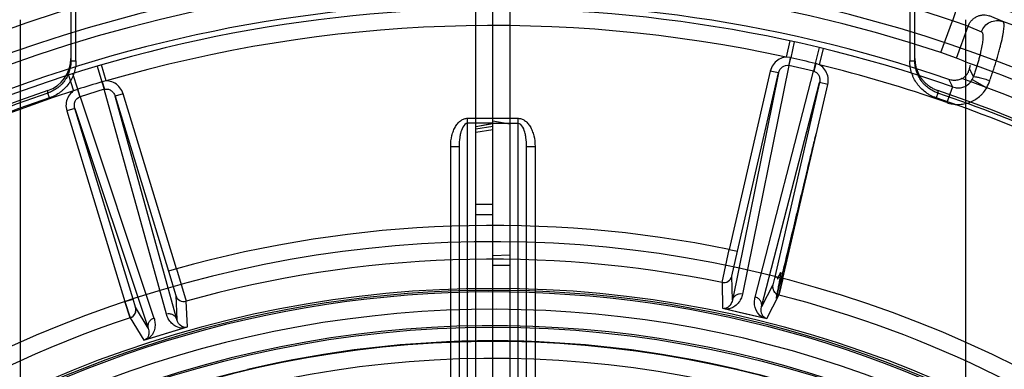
# Model space of a CAD drawing. Header units: millimetres. Extents: x 0 to 297, y 0 to 210.
# Tile 51 of 256: x 146.664 to 147.014, y 91.581 to 91.705. Entities that reach past the tile are written whole.
import ezdxf

# ---------------------------------------------------------------- set-up
doc = ezdxf.new("R2010")
doc.units = ezdxf.units.MM
doc.header["$LTSCALE"] = 16.335
doc.layers.get('0').update_dxf_attribs({"linetype": 'CONTINUOUS'})
for name, color, linetype in [('01_GLOBAL', 7, 'CONTINUOUS'), ('INTFCLR_1', 7, 'CONTINUOUS'), ('INTFCLR_144815', 7, 'CONTINUOUS'), ('INTFCLR_72935', 7, 'CONTINUOUS')]:
    doc.layers.add(name, color=color, linetype=linetype)

msp = doc.modelspace()

# ---------------------------------------------------------------- linework, layer by layer
at = {"color": 7, "linetype": 'Continuous'}
msp.add_circle((147.7028034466, 92.1254639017), 2.28, dxfattribs=at)
at = {"color": 9, "linetype": 'Continuous'}
msp.add_arc((147.7028034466, 92.1254639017), 2.2507792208, 182.9674534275, 267.0325465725, dxfattribs=at)
at = {"layer": '01_GLOBAL', "color": 7, "linetype": 'Continuous'}
msp.add_circle((147.7028034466, 92.1254639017), 2.31, dxfattribs=at)
at = {"layer": 'INTFCLR_1', "color": 6, "linetype": 'Continuous'}
for p, q in [((146.8266356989, 90.733821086), (146.8266356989, 91.752771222)), ((146.8326356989, 91.32274171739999), (146.8326356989, 91.753296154)), ((147.0006356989, 91.705296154), (147.0006356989, 91.5338848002)), ((146.826629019, 91.66737146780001), (146.8326294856, 91.6684949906)), ((146.8266356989, 91.6665178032), (146.8326356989, 91.6675201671)), ((146.8326419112, 91.6684250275), (146.8266423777, 91.6672962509)), ((146.8326356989, 91.666254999), (146.8266356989, 91.66531686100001))]:
    msp.add_line(p, q, dxfattribs=at)
at = {"layer": 'INTFCLR_1', "color": 9, "linetype": 'Continuous'}
for p, q in [((146.8326356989, 91.670296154), (146.8416356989, 91.670296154)), ((146.8416356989, 91.668496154), (146.8326356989, 91.668496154)), ((146.8416356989, 91.5611641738), (146.8416356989, 91.670296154)), ((146.8446356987, 91.5655164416), (146.8446356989, 91.660296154)), ((146.8446356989, 91.660296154), (146.8476356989, 91.660296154)), ((146.8476356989, 91.660296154), (146.8476356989, 91.57792028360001)), ((146.8326356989, 91.6397222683), (146.8266356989, 91.6397222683)), ((146.8266356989, 91.6361222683), (146.8326356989, 91.6361222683))]:
    msp.add_line(p, q, dxfattribs=at)
for points, knots in [([(146.8416356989, 91.670296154), (146.8420284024, 91.670296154), (146.8428137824, 91.67016723), (146.8439466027, 91.66959450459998), (146.8449906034, 91.6686644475), (146.8459057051, 91.6674128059), (146.8466566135, 91.6658876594), (146.847401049, 91.66356770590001), (146.8476356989, 91.6616053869), (146.8476356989, 91.660296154)], [0, 0, 0, 0, 0.1250000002, 0.2500000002, 0.3750000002, 0.5000000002, 0.6250000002, 0.7500000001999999, 1, 1, 1, 1]), ([(146.8446356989, 91.660296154), (146.8446356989, 91.66134492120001), (146.8445392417, 91.66287377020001), (146.8440800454, 91.6651843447), (146.8435370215, 91.6670137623), (146.8423573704, 91.6684987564), (146.8416356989, 91.668496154)], [0, 0, 0, 0, 0.3432997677, 0.500921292, 0.7637690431, 1, 1, 1, 1])]:
    msp.add_open_spline(points, degree=3, knots=knots, dxfattribs=at)
at = {"layer": 'INTFCLR_144815', "color": 9, "linetype": 'Continuous'}
for p, q in [((146.6826356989, 91.7229430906), (146.6826356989, 91.69066781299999)), ((146.6844356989, 91.69066781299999), (146.6844356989, 91.7229430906)), ((146.9808356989, 91.7229430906), (146.9808356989, 91.69066781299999)), ((146.9826356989, 91.6906678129), (146.9826356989, 91.7229430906)), ((146.9979115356, 91.71065115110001), (146.9960194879, 91.7049575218)), ((147.0139448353, 91.70464083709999), (147.009216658, 91.7066567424)), ((146.9918957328, 91.6936275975), (146.996019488, 91.7049575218)), ((147.00162611, 91.7030347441), (146.9960194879, 91.7049575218)), ((146.9974960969, 91.6916876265), (147.00162611, 91.7030347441)), ((147.00162611, 91.7030347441), (147.0062990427, 91.7010389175)), ((146.9382043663, 91.6977897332), (146.9369426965, 91.69199946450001)), ((146.9397474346, 91.6974505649), (146.9384975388, 91.6917952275)), ((146.948603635, 91.69540595), (146.9472478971, 91.68977504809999)), ((146.9383536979, 91.6918266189), (146.9369426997, 91.691999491)), ((146.9383536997, 91.6918266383), (146.9377996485, 91.68910346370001)), ((146.9487349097, 91.68927701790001), (146.950139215, 91.69503435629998)), ((146.6826356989, 91.69066781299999), (146.6844356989, 91.69066781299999)), ((146.6920119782, 91.68879945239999), (146.6936533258, 91.68324507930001)), ((146.6951901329, 91.6835572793), (146.6935276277, 91.6892454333)), ((146.9378724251, 91.6890875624), (146.9213496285, 91.60787763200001)), ((146.9377996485, 91.68910346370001), (146.9378724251, 91.6890875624)), ((146.9378724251, 91.6890875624), (146.9384975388, 91.6917952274)), ((146.9466227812, 91.68706738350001), (146.9378724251, 91.6890875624)), ((146.947247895, 91.68977504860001), (146.9466227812, 91.68706738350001)), ((146.9473909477, 91.6897402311), (146.9466951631, 91.6870497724)), ((146.9487349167, 91.6892770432), (146.947390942, 91.6897402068)), ((146.980835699, 91.69066781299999), (146.9826356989, 91.69066781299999)), ((146.6818140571, 91.68566423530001), (146.6836165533, 91.68001888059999)), ((146.6850652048, 91.6806194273), (146.6833199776, 91.68614204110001)), ((146.9312635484, 91.6870612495), (146.9166486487, 91.6237571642)), ((146.9341865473, 91.68638642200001), (146.9177864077, 91.6057793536)), ((146.9195716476, 91.6230823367), (146.9341865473, 91.68638642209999)), ((146.9258732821, 91.60683326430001), (146.9466227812, 91.68706738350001)), ((146.9341865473, 91.68638642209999), (146.9312635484, 91.6870612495)), ((146.9466227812, 91.68706738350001), (146.9466951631, 91.6870497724)), ((147.0034775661, 91.6850789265), (147.0020771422, 91.6880220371)), ((147.0030721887, 91.6840989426), (147.0034772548, 91.6850779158)), ((146.693653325, 91.6832450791), (146.6944657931, 91.68058761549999)), ((146.6937946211, 91.6832864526), (146.6945372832, 91.68060855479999)), ((146.6951901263, 91.68355730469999), (146.6937946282, 91.68328642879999)), ((146.928156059, 91.603385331), (146.9487515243, 91.68302383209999)), ((146.9487515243, 91.68302383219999), (146.9328328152, 91.6140723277)), ((146.9357558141, 91.61339750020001), (146.9516745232, 91.68234900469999)), ((146.9516745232, 91.68234900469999), (146.9487515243, 91.68302383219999)), ((146.9959677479, 91.68148566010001), (146.9940157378, 91.6758902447)), ((146.994754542, 91.68407438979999), (146.9959677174, 91.6814853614)), ((147.0030721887, 91.6840989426), (147.0081981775, 91.681172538)), ((146.6750646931, 91.67757784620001), (146.6744869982, 91.67928001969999)), ((146.6849249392, 91.6805746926), (146.6836165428, 91.6800189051)), ((146.6849249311, 91.68057471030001), (146.6858066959, 91.6779393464)), ((146.685877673, 91.67796196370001), (146.6850652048, 91.6806194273)), ((146.6858066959, 91.6779393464), (146.685877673, 91.67796196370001)), ((146.6944657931, 91.68058761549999), (146.685877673, 91.67796196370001)), ((146.685877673, 91.67796196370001), (146.7121734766, 91.5993707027)), ((146.6944657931, 91.68058761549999), (146.6945372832, 91.68060855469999)), ((146.7166132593, 91.6007280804), (146.6944657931, 91.68058761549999)), ((146.7011999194, 91.6790272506), (146.6983311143, 91.67815016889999)), ((146.6983311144, 91.67815016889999), (146.7173262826, 91.61601977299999)), ((146.7203141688, 91.59888347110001), (146.6983311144, 91.67815016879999)), ((146.7201950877, 91.61689685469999), (146.7011999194, 91.6790272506)), ((146.9907843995, 91.67928001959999), (146.9902067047, 91.6775778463)), ((146.6840361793, 91.6737797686), (146.6811673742, 91.6729026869)), ((146.6811673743, 91.6729026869), (146.70185712, 91.6052295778)), ((146.6840361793, 91.6737797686), (146.7101367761, 91.5957719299)), ((146.7047259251, 91.60610665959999), (146.6840361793, 91.6737797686)), ((146.9140988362, 91.6120377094), (146.9166486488, 91.6237571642)), ((146.9166486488, 91.6237571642), (146.9195716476, 91.6230823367)), ((146.9176219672, 91.6143003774), (146.9195716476, 91.6230823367)), ((146.7201950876, 91.61689685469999), (146.7173262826, 91.61601977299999)), ((146.7173262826, 91.61601977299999), (146.7198838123, 91.60739520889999)), ((146.7201950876, 91.61689685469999), (146.7235561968, 91.60538381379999)), ((146.9140988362, 91.6120377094), (146.914260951, 91.60287302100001)), ((146.9177864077, 91.60577935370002), (146.9176219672, 91.6143003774)), ((146.9328328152, 91.6140723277), (146.9321629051, 91.61113253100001)), ((146.9321336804, 91.6111563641), (146.928156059, 91.603385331)), ((146.70185712, 91.6052295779), (146.7047259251, 91.60610665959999)), ((146.7056267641, 91.6032465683), (146.7047259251, 91.60610665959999)), ((146.7198838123, 91.60739520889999), (146.7203141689, 91.59888347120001)), ((146.7240337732, 91.5962301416), (146.7235561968, 91.60538381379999)), ((146.9300506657, 91.599227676), (146.9343080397, 91.6075783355)), ((146.710136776, 91.5957719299), (146.7056267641, 91.6032465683)), ((146.7037072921, 91.59952558), (146.7085368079, 91.5914922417))]:
    msp.add_line(p, q, dxfattribs=at)
at = {"layer": 'INTFCLR_144815', "color": 6, "linetype": 'Continuous'}
for p, q in [((146.9974960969, 91.6916876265), (146.9918957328, 91.6936275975)), ((146.6744869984, 91.67928001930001), (146.674480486, 91.6801795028)), ((146.9907909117, 91.6801795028), (146.9907843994, 91.67928001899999))]:
    msp.add_line(p, q, dxfattribs=at)
at = {"layer": 'INTFCLR_144815', "color": 7, "linetype": 'Continuous'}
for p, q in [((146.9343080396, 91.6075783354), (146.9476948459, 91.6651111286)), ((146.9357558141, 91.61339750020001), (146.9328328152, 91.6140723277)), ((146.9357558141, 91.61339750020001), (146.9343080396, 91.6075783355)), ((146.7037072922, 91.59952558), (146.7018571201, 91.6052295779)), ((146.70185712, 91.6052295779), (146.7037072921, 91.59952558)), ((146.9142609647, 91.6028730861), (146.9300506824, 91.5992277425)), ((146.9142609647, 91.6028730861), (146.9221558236, 91.6010504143)), ((146.9221558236, 91.6010504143), (146.9300506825, 91.5992277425)), ((146.7085367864, 91.5914923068), (146.7162852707, 91.59386125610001)), ((146.7085367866, 91.5914923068), (146.7240337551, 91.59623020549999)), ((146.7162852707, 91.59386125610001), (146.7240337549, 91.59623020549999))]:
    msp.add_line(p, q, dxfattribs=at)
at = {"layer": 'INTFCLR_144815', "color": 6, "linetype": 'Continuous'}
msp.add_circle((146.8326356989, 91.21329615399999), 0.3828680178, dxfattribs=at)
for centre, radius, start, end in [((146.8326356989, 91.21329615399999), 0.5278075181, 313.9937911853, 154.5150993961), ((146.8326356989, 91.21329615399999), 0.5098075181, 312.9543589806, 154.5144414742), ((146.8326356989, 91.21329615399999), 0.5060455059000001, 71.6563998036, 156.0440844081), ((146.8326356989, 91.21329615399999), 0.4979109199, 70.9981667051, 162.0018332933), ((146.6706182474, 91.69155818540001), 0.0120168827, 288.7486275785, 0.0290932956), ((146.8326356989, 91.21329615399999), 0.49294334, 108.7136429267, 257.7559644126), ((146.8326356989, 91.21329615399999), 0.49294334, 282.2440355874, 71.2863570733), ((146.8326356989, 91.21329615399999), 0.3966228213, 45.0000000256, 314.9999999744), ((146.8326356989, 91.21329615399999), 0.3959130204, 44.99999995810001, 315.0000000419), ((146.8326356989, 91.21329615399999), 0.3953393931, 44.99999997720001, 315.0000000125), ((146.8326356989, 91.21329615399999), 0.3833823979, 47.86578076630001, 312.1342192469), ((146.8326356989, 91.21329615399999), 0.3779020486, 45.72777364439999, 314.2722263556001)]:
    msp.add_arc(centre, radius, start, end, dxfattribs=at)
at = {"layer": 'INTFCLR_144815', "color": 9, "linetype": 'Continuous'}
for centre, radius, start, end in [((146.8326356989, 91.21329615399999), 0.5240974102, 71.617857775, 156.0236179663), ((146.8326356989, 91.21329615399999), 0.5180976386, 71.6178577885, 156.0236179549), ((146.8326356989, 91.21329615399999), 0.4958612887, 70.768222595, 162.2317774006), ((146.8326356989, 91.21329615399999), 0.4899355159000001, 77.7076787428, 106.2923212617), ((146.8326356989, 91.21329615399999), 0.5237295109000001, 40.82000966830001, 69.7456365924), ((146.9367161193, 91.68397100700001), 0.0080244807, 77.1735412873, 78.2247717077), ((146.613424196, 90.2637868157), 1.4645411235, 76.8243315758, 77.1756683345), ((146.9454185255, 91.6819592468), 0.0080270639, 75.7755670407, 76.8264572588), ((146.8326356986, 91.21329615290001), 0.489935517, 70.76822262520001, 76.29232124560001), ((146.8326356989, 91.21329615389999), 0.5057308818, 41.0185890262, 70.4297169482), ((147.1175477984, 90.28139066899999), 1.4645416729, 106.8243316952, 107.1756683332), ((146.6959769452, 91.6755617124), 0.008027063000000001, 105.7755669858, 106.8264573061), ((146.8326356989, 91.21329615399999), 0.4997304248, 40.8200096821, 70.5083984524), ((146.9909168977, 91.69013381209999), 0.0194665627, 332.5908295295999, 340.6782087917), ((146.8326356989, 91.21329615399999), 0.4899355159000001, 107.7076787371, 136.2923212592), ((146.832635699, 91.21329615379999), 0.4920893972, 108.7465261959, 119.5770687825), ((146.687434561, 91.6729527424), 0.008024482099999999, 107.1735416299, 108.2247718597), ((146.8326356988, 91.21329615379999), 0.4920893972, 60.42293120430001, 71.25347379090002), ((146.8326356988, 91.2132961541), 0.4902918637, 108.7465261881, 119.5770688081), ((146.8326356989, 91.2132961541), 0.4902918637, 60.42293119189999, 71.2534738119), ((146.8326356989, 91.21329615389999), 0.4189706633, 78.4324981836, 105.5675018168), ((146.8326356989, 91.21329615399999), 0.4131757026, 52.2436298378, 307.7563701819), ((146.8326356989, 91.21329615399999), 0.4069779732, 78.4533358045, 105.5466641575), ((146.9146992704, 91.6149771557), 0.0030000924, 258.455139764, 346.9624001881), ((146.7227521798, 91.60827421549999), 0.0030000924, 197.0375995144, 285.5448599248), ((146.8326356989, 91.21329615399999), 0.4071801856, 52.2436298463, 75.5403197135), ((146.8326356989, 91.21329615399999), 0.3891912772, 52.5411294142, 307.4588705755), ((146.8326356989, 91.21329615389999), 0.4071801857, 108.4596803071, 135.5403197), ((146.8326356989, 91.21329615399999), 0.3777730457, 45.7280221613, 314.2719778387), ((146.8326356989, 91.21329615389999), 0.3780000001, 76.6554352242, 103.3445648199), ((146.8326356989, 91.21329615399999), 0.3717739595, 45.73034182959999, 314.2696581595)]:
    msp.add_arc(centre, radius, start, end, dxfattribs=at)
at = {"layer": 'INTFCLR_144815', "color": 7, "linetype": 'Continuous'}
for centre, start, end in [((146.9350572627, 91.61048342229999), 167.0375959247, 255.5385230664), ((146.7027572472, 91.60237132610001), 288.4614529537, 16.9624280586)]:
    msp.add_arc(centre, 0.0030000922, start, end, dxfattribs=at)
at = {"layer": 'INTFCLR_144815', "color": 6, "linetype": 'Continuous'}
msp.add_ellipse((146.8063818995, 91.22285175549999), major_axis=(0.4764817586, -0.1734251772), ratio=0.9984808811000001, start_param=1.5231592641, end_param=1.5328484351, dxfattribs=at)
at = {"layer": 'INTFCLR_144815', "color": 9, "linetype": 'Continuous'}
for points, knots in [([(147.00162611, 91.7030347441), (147.0017510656, 91.703376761), (147.0020725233, 91.7040592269), (147.0027503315, 91.70499712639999), (147.0036303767, 91.70581687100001), (147.0046760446, 91.7064549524), (147.005827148, 91.7068657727), (147.0070106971, 91.7070309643), (147.0081548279, 91.70696218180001), (147.0088777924, 91.7067774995), (147.009216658, 91.7066567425)], [0, 0, 0, 0, 0.1172593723, 0.2414046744, 0.3704741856, 0.5019715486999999, 0.633138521, 0.7612965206, 0.8841541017, 1, 1, 1, 1]), ([(147.0062990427, 91.7010389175), (147.0065674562, 91.7017730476), (147.0073989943, 91.7031490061), (147.0093254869, 91.704571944), (147.0116411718, 91.7051516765), (147.0132194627, 91.7049073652), (147.0139448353, 91.70464083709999)], [0, 0, 0, 0, 0.2513766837, 0.5020176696, 0.751476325, 1, 1, 1, 1]), ([(147.0092870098, 91.6836928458), (147.0095274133, 91.6843772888), (147.0099948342, 91.6857311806), (147.010869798, 91.6883632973), (147.0116721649, 91.690922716), (147.0123889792, 91.69339010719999), (147.0129936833, 91.6955983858), (147.0135053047, 91.69765633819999), (147.0139020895, 91.6995531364), (147.0141742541, 91.70105503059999), (147.0143504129, 91.70256661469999), (147.0143900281, 91.70382014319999), (147.0141479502, 91.7045486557), (147.0139448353, 91.70464083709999)], [0, 0, 0, 0, 0.1000990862, 0.1976312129, 0.3827291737, 0.4701587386, 0.5521613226, 0.6986345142, 0.7627706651, 0.8193203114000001, 0.9098456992, 0.9692219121, 1, 1, 1, 1]), ([(147.0062990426, 91.7010389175), (147.0066138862, 91.7009025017), (147.0069182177, 91.6996891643), (147.0067915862, 91.6981012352), (147.0064914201, 91.6959305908), (147.006094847, 91.6940710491), (147.0056888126, 91.69239439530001), (147.0051953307, 91.6905282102), (147.0046278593, 91.6885952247), (147.0039957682, 91.68661156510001), (147.003654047, 91.6855926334), (147.0034772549, 91.685077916)], [0, 0, 0, 0, 0.0623435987, 0.1881929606, 0.3085655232, 0.4539643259, 0.5351990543, 0.6217301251, 0.8047441, 0.9011167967, 1, 1, 1, 1]), ([(146.9369426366, 91.691999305), (146.9366473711, 91.69198459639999), (146.9355813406, 91.69184911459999), (146.9338301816, 91.6911033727), (146.9321057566, 91.6893697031), (146.9314468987, 91.68785379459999), (146.9312635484, 91.6870612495)], [0, 0, 0, 0, 0.1129457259, 0.4086304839, 0.7043152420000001, 1, 1, 1, 1]), ([(146.6826356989, 91.6906678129), (146.6826356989, 91.6900433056), (146.682538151, 91.68879183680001), (146.6821040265, 91.68696705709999), (146.6815119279, 91.68552130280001), (146.6809098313, 91.68443179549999), (146.6802247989, 91.6833921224), (146.6794209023, 91.6824359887), (146.6785150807, 91.6815830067), (146.6775449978, 91.68080243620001), (146.6762226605, 91.6799717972), (146.6750756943, 91.6794799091), (146.6744869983, 91.67928001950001)], [0, 0, 0, 0, 0.1254438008, 0.2509366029, 0.3753535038, 0.4378954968, 0.5007597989, 0.6252441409, 0.6876274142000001, 0.7504865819, 0.8751188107, 1, 1, 1, 1]), ([(146.6844356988, 91.69066781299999), (146.6844356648, 91.689945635), (146.6843243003, 91.6885156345), (146.6838203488, 91.6864014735), (146.6831452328, 91.68475660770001), (146.6824528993, 91.68350258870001), (146.6816569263, 91.6822958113), (146.6807396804, 91.6812071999), (146.6797009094, 91.68022829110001), (146.6785737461, 91.6793219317), (146.677061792, 91.6783747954), (146.6757485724, 91.6778099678), (146.6750646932, 91.6775778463)], [0, 0, 0, 0, 0.124999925, 0.2499999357, 0.3749999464, 0.4374999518, 0.4999999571, 0.6249999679, 0.6874999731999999, 0.7499999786, 0.8749999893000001, 1, 1, 1, 1]), ([(146.9341865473, 91.68638642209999), (146.9342849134, 91.6868172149), (146.9346243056, 91.6876375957), (146.9357160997, 91.6888867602), (146.9370443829, 91.6892571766), (146.9377996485, 91.68910346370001)], [0, 0, 0, 0, 0.2697144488, 0.5295513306, 1, 1, 1, 1]), ([(146.9516745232, 91.68234900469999), (146.9518575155, 91.6831416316), (146.9519294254, 91.6847930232), (146.9511399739, 91.6871073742), (146.9498925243, 91.68854500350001), (146.9489937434, 91.68913403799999), (146.9487348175, 91.6892767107)], [0, 0, 0, 0, 0.2956847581, 0.5913695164, 0.8870542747, 1, 1, 1, 1]), ([(146.9902067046, 91.6775778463), (146.9895228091, 91.67780998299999), (146.988534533, 91.6782342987), (146.9872839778, 91.67895453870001), (146.986098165, 91.67976790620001), (146.9850264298, 91.68070325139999), (146.9840627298, 91.6817636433), (146.983177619, 91.6829063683), (146.9824434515, 91.6841257), (146.9818519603, 91.68542487), (146.9813575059, 91.68678416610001), (146.9809480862, 91.6885204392), (146.9808357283, 91.68994562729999), (146.980835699, 91.69066781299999)], [0, 0, 0, 0, 0.1250000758, 0.1875000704, 0.2500000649, 0.3750000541, 0.4375000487, 0.5000000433, 0.6250000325, 0.6875000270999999, 0.7500000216, 0.8750000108, 1, 1, 1, 1]), ([(146.9907843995, 91.67928001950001), (146.9901932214, 91.6794807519), (146.9893273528, 91.6798525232), (146.9882441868, 91.6804769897), (146.9872170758, 91.68118115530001), (146.9862763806, 91.6820021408), (146.9854400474, 91.6829238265), (146.9846775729, 91.6839081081), (146.9840325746, 91.6849778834), (146.9835178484, 91.6861107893), (146.983092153, 91.68728122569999), (146.9827322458, 91.6888012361), (146.9826356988, 91.69004585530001), (146.9826356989, 91.69066781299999)], [0, 0, 0, 0, 0.1253957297, 0.1882525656, 0.2509307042, 0.3753031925, 0.4378449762, 0.5006962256, 0.6251650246, 0.6875566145, 0.7504264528, 0.8750802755, 1, 1, 1, 1]), ([(146.9466951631, 91.6870497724), (146.9470687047, 91.6869531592), (146.9477952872, 91.6865743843), (146.9485561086, 91.6855864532), (146.9489108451, 91.6843388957), (146.9488519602, 91.6834541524), (146.9487515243, 91.68302383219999)], [0, 0, 0, 0, 0.2329766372, 0.4761332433, 0.7331775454, 1, 1, 1, 1]), ([(147.0034772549, 91.685077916), (147.0036999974, 91.685144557), (147.0044179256, 91.68504022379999), (147.0057018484, 91.6847935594), (147.0074122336, 91.6843091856), (147.0086512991, 91.68391146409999), (147.0092870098, 91.6836928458)], [0, 0, 0, 0, 0.1162783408, 0.3480330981, 0.6637891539, 1, 1, 1, 1]), ([(146.7011999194, 91.6790272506), (146.700962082, 91.6798051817), (146.700198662, 91.68127128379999), (146.6983578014, 91.6828808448), (146.6965586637, 91.68350214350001), (146.6954857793, 91.68356287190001), (146.6951902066, 91.68355696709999)], [0, 0, 0, 0, 0.2956847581, 0.5913695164, 0.8870542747, 1, 1, 1, 1]), ([(146.9959677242, 91.68148559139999), (146.9962951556, 91.68136285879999), (146.9971338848, 91.6811261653), (146.9985290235, 91.6810493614), (147.0008721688, 91.68154438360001), (147.0024305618, 91.68291585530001), (147.0030721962, 91.6840989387)], [0, 0, 0, 0, 0.1283155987, 0.3181858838, 0.5061260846, 1, 1, 1, 1]), ([(146.6836165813, 91.6800187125), (146.6833682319, 91.6798583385), (146.6825127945, 91.6792079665), (146.6813689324, 91.67768664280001), (146.6807426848, 91.67532296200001), (146.6809297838, 91.6736806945), (146.6811673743, 91.6729026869)], [0, 0, 0, 0, 0.1129457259, 0.4086304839, 0.7043152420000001, 1, 1, 1, 1]), ([(146.6840361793, 91.6737797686), (146.6839059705, 91.6742020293), (146.6837897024, 91.675082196), (146.6841106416, 91.67670990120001), (146.6850757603, 91.6776948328), (146.6858066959, 91.6779393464)], [0, 0, 0, 0, 0.2697144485, 0.5295513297, 1, 1, 1, 1]), ([(146.6945372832, 91.68060855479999), (146.6949090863, 91.6807116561), (146.6957277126, 91.68074691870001), (146.6968805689, 91.68027175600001), (146.6978115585, 91.67936870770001), (146.6982029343, 91.6785730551), (146.6983311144, 91.67815016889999)], [0, 0, 0, 0, 0.2329766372, 0.4761332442, 0.7331775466, 1, 1, 1, 1]), ([(146.9940157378, 91.6758902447), (146.9946699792, 91.67566218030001), (146.9960026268, 91.6753228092), (146.9977018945, 91.67518627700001), (146.9990845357, 91.67525614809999), (147.0004357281, 91.6754440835), (147.0017547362, 91.67580509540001), (147.0030286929, 91.67634369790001), (147.0042318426, 91.67698238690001), (147.0053489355, 91.6777759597), (147.0063594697, 91.6787174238), (147.0072717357, 91.67972926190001), (147.0078555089, 91.6805726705), (147.0081981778, 91.68117253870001)], [0, 0, 0, 0, 0.1249999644, 0.2499999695, 0.312499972, 0.3749999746, 0.4999999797, 0.5624999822, 0.6249999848, 0.7499999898, 0.8124999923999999, 0.8749999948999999, 1, 1, 1, 1]), ([(146.9213496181, 91.60787763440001), (146.9212341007, 91.6073098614), (146.9208606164, 91.60616956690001), (146.9198461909, 91.6045612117), (146.9185023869, 91.60339562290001), (146.9170539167, 91.6027335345), (146.9161743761, 91.60256363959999), (146.9157308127, 91.6025337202)], [0, 0, 0, 0, 0.2093743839, 0.4289067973, 0.6801339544, 0.8393493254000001, 1, 1, 1, 1]), ([(146.9213496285, 91.60787763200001), (146.9209853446, 91.6079607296), (146.9201943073, 91.6079985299), (146.9190638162, 91.607613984), (146.9181871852, 91.60682594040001), (146.9178674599, 91.60612582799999), (146.9177864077, 91.6057793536)], [0, 0, 0, 0, 0.2458805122, 0.5085649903, 0.7658415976, 1, 1, 1, 1]), ([(146.9177864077, 91.6057793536), (146.9177294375, 91.60546504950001), (146.9174953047, 91.6046685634), (146.9166839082, 91.6033642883), (146.9154966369, 91.6027640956), (146.9148113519, 91.6027459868)], [0, 0, 0, 0, 0.2116772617, 0.5457161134, 1, 1, 1, 1]), ([(146.9285806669, 91.5995671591), (146.9278202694, 91.6000034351), (146.9261910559, 91.60156900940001), (146.9254654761, 91.604409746), (146.9257283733, 91.6062728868), (146.9258732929, 91.60683326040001)], [0, 0, 0, 0, 0.3191533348, 0.7892821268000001, 1, 1, 1, 1]), ([(146.9281560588, 91.6033853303), (146.928235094, 91.60373227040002), (146.9282546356, 91.6045016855), (146.9278121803, 91.60559426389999), (146.9269646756, 91.60643546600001), (146.9262371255, 91.6067482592), (146.9258732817, 91.6068332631)], [0, 0, 0, 0, 0.2341584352, 0.4914350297, 0.7541194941, 1, 1, 1, 1]), ([(146.720314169, 91.59888347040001), (146.7202091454, 91.59922344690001), (146.7198413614, 91.5998995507), (146.7189118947, 91.6006245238), (146.717757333, 91.60092927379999), (146.7169708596, 91.60083638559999), (146.7166132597, 91.6007280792)], [0, 0, 0, 0, 0.2341584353, 0.4914350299, 0.7541194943, 1, 1, 1, 1]), ([(146.9295001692, 91.5993548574), (146.9290558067, 91.5995864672), (146.9279458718, 91.6007227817), (146.9278861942, 91.6024269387), (146.9281560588, 91.6033853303)], [0, 0, 0, 0, 0.3347895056, 1, 1, 1, 1]), ([(146.7121734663, 91.59937069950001), (146.7123573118, 91.5988212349), (146.7126040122, 91.59764696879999), (146.7125296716, 91.59574687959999), (146.7119486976, 91.59406554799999), (146.7110253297, 91.59276792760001), (146.7103485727, 91.592181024), (146.7099793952, 91.5919333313)], [0, 0, 0, 0, 0.2093743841, 0.4289067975, 0.6801339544, 0.8393493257, 1, 1, 1, 1]), ([(146.7121734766, 91.5993707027), (146.7118164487, 91.59926052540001), (146.7111124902, 91.5988977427), (146.7103257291, 91.5979994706), (146.7099605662, 91.5968786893), (146.7100337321, 91.5961125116), (146.7101367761, 91.5957719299)], [0, 0, 0, 0, 0.2458805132, 0.5085649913, 0.7658415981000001, 1, 1, 1, 1]), ([(146.722590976, 91.59578914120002), (146.7217143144, 91.5957867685), (146.719520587, 91.5963279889), (146.7174718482, 91.598425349), (146.7167679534, 91.60017032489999), (146.7166132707, 91.6007280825)], [0, 0, 0, 0, 0.3191533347, 0.7892821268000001, 1, 1, 1, 1]), ([(146.7234934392, 91.59606503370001), (146.722992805, 91.5960434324), (146.721463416, 91.59647254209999), (146.7205596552, 91.5979185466), (146.720314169, 91.59888347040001)], [0, 0, 0, 0, 0.3347895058, 1, 1, 1, 1]), ([(146.7101367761, 91.5957719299), (146.7102445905, 91.5954712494), (146.7104400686, 91.5946644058), (146.7103895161, 91.5931291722), (146.7096614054, 91.59201575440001), (146.7090769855, 91.5916574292)], [0, 0, 0, 0, 0.2116772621, 0.5457161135, 1, 1, 1, 1])]:
    msp.add_open_spline(points, degree=3, knots=knots, dxfattribs=at)
at = {"layer": 'INTFCLR_144815', "color": 6, "linetype": 'Continuous'}
for points, knots in [([(146.9826356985, 91.6915642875), (146.9826356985, 91.691148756), (146.9826788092, 91.6903170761), (146.9828721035, 91.6890835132), (146.9831919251, 91.687876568), (146.9836348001, 91.6867094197), (146.984195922, 91.6855945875), (146.98486922, 91.684544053), (146.9856474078, 91.6835691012), (146.9865221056, 91.68268016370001), (146.9874838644, 91.6818867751), (146.9885223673, 91.681197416), (146.9896262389, 91.68061951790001), (146.9903983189, 91.6803124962), (146.9907909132, 91.6801795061)], [0, 0, 0, 0, 0.08342181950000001, 0.1668383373, 0.2502446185, 0.3336360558, 0.4170091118, 0.5003600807, 0.5836911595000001, 0.666996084, 0.7502821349, 0.8335456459, 0.9167837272, 1, 1, 1, 1]), ([(146.9993803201, 91.6843878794), (146.999765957, 91.6845846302), (147.0004570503, 91.68505127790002), (147.0012581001, 91.6859555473), (147.0018003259, 91.6869527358), (147.0020101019, 91.68766474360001), (147.0020768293, 91.6880205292)], [0, 0, 0, 0, 0.2776479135, 0.5278269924, 0.7678471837, 1, 1, 1, 1]), ([(146.99938032, 91.6843878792), (146.9989131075, 91.68414950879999), (146.9979048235, 91.68379624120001), (146.996307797, 91.68368878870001), (146.9952558, 91.6839024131), (146.9947547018, 91.6840749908)], [0, 0, 0, 0, 0.3313168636, 0.6652239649, 1, 1, 1, 1])]:
    msp.add_open_spline(points, degree=3, knots=knots, dxfattribs=at)
msp.add_open_spline([(147.0020768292, 91.6880205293), (147.0021496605, 91.6884084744), (147.0025798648, 91.689044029), (147.0022157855, 91.68919651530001)], degree=3, dxfattribs=at)
at = {"layer": 'INTFCLR_144815', "color": 7, "linetype": 'Continuous'}
for points, knots in [([(146.9328328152, 91.6140723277), (146.9329450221, 91.6140464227), (146.9331685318, 91.61386813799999), (146.9337861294, 91.6141925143), (146.9336663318, 91.61360462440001), (146.9338926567, 91.6132355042), (146.9340560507, 91.6135174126), (146.9342382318, 91.6139222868), (146.9344421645, 91.61452295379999), (146.9346790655, 91.615112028), (146.9347597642, 91.6153793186), (146.9349560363, 91.6156653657), (146.9349398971, 91.6151447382), (146.9348537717, 91.6146648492), (146.9346561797, 91.6134324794), (146.9343599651, 91.61191804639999), (146.9340162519, 91.6101604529), (146.933690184, 91.60838392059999), (146.9334833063, 91.6074429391), (146.9333348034, 91.6061753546), (146.9338847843, 91.60810200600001), (146.9342809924, 91.6097231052), (146.9350114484, 91.61263172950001), (146.9355683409, 91.6149214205), (146.9360709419, 91.6169909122), (146.9367560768, 91.6198299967), (146.9376408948, 91.62351126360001), (146.9385922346, 91.6274810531), (146.9395899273, 91.6316515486), (146.940612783, 91.6359313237), (146.9416399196, 91.6402300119), (146.9426503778, 91.6444569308), (146.9436231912, 91.64852154), (146.9445374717, 91.6523330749), (146.9453719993, 91.6558014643), (146.9461064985, 91.6588344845), (146.9466461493, 91.6610525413), (146.9470151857, 91.66253619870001), (146.9472305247, 91.6634200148), (146.947417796, 91.6640971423), (146.9475296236, 91.6646603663), (146.9476564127, 91.6648795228), (146.9476581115, 91.66511960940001), (146.9476948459, 91.6651111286)], [0, 0, 0, 0, 0.0046897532, 0.0110143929, 0.0189560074, 0.021553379, 0.0238461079, 0.0288189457, 0.0420581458, 0.0487272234, 0.0536762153, 0.0556870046, 0.0584593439, 0.06686236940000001, 0.0823104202, 0.105099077, 0.1313164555, 0.1559977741, 0.1741800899, 0.180930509, 0.1907344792, 0.2219176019, 0.2794729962, 0.298526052, 0.3193803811, 0.3658617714, 0.4176549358, 0.4734975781, 0.5321273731, 0.5922819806, 0.6526990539, 0.7121162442, 0.7692712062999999, 0.8229016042, 0.8717451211, 0.9145394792, 0.9500224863, 0.9646278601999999, 0.9769322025, 0.9867779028, 0.9940075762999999, 0.9984646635, 1, 1, 1, 1]), ([(146.9321336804, 91.6111563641), (146.9320042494, 91.61059709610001), (146.9320478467, 91.60955707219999), (146.9328639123, 91.60820665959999), (146.9337661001, 91.6077179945), (146.9343080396, 91.6075783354)], [0, 0, 0, 0, 0.3738602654, 0.6355208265, 1, 1, 1, 1]), ([(146.7037072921, 91.59952558), (146.7039660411, 91.59961190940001), (146.7045176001, 91.5997930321), (146.7052170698, 91.6005053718), (146.7058268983, 91.60164924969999), (146.7057947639, 91.6026981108), (146.7056267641, 91.6032465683)], [0, 0, 0, 0, 0.1764555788, 0.367503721, 0.628930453, 1, 1, 1, 1])]:
    msp.add_open_spline(points, degree=3, knots=knots, dxfattribs=at)
at = {"layer": 'INTFCLR_72935', "color": 6, "linetype": 'Continuous'}
for p, q in [((146.8326356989, 90.727296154), (146.8326356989, 91.753296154)), ((146.8386356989, 91.752771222), (146.8386356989, 90.733821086)), ((146.6646356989, 91.7052961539), (146.6646356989, 91.5338848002)), ((146.8386356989, 91.66826713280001), (146.8326356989, 91.6693250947))]:
    msp.add_line(p, q, dxfattribs=at)
at = {"layer": 'INTFCLR_72935', "color": 9, "linetype": 'Continuous'}
for p, q in [((146.8236356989, 91.5611592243), (146.8236356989, 91.6703250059)), ((146.8236356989, 91.6703250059), (146.8326356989, 91.6703250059)), ((146.8326356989, 91.66852513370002), (146.8236356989, 91.66852513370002)), ((146.8176356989, 91.57792028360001), (146.8176356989, 91.6603242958)), ((146.8176356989, 91.6603242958), (146.8206356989, 91.6603242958)), ((146.8206356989, 91.6603242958), (146.8206356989, 91.5655117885)), ((146.8386356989, 91.6217469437), (146.8326356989, 91.62143200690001)), ((146.8326356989, 91.6181471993), (146.8386356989, 91.6181471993))]:
    msp.add_line(p, q, dxfattribs=at)
for points, knots in [([(146.8176356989, 91.6603242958), (146.8176356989, 91.6616336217), (146.8178703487, 91.6635960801), (146.8186147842, 91.6659161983), (146.8193656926, 91.6674414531), (146.8202807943, 91.66869318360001), (146.821324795, 91.6696233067), (146.8224576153, 91.67019607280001), (146.8232429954, 91.6703250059), (146.8236356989, 91.6703250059)], [0, 0, 0, 0, 0.2500000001, 0.3750000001, 0.5000000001, 0.625, 0.75, 0.875, 1, 1, 1, 1]), ([(146.8236356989, 91.66852513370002), (146.8229139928, 91.6685248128), (146.821734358, 91.667044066), (146.8211913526, 91.66521274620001), (146.8207321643, 91.66290229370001), (146.8206356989, 91.66137317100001), (146.8206356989, 91.6603242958)], [0, 0, 0, 0, 0.2362209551, 0.4990702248, 0.6566936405, 1, 1, 1, 1])]:
    msp.add_open_spline(points, degree=3, knots=knots, dxfattribs=at)

doc.saveas('drawing.dxf')
